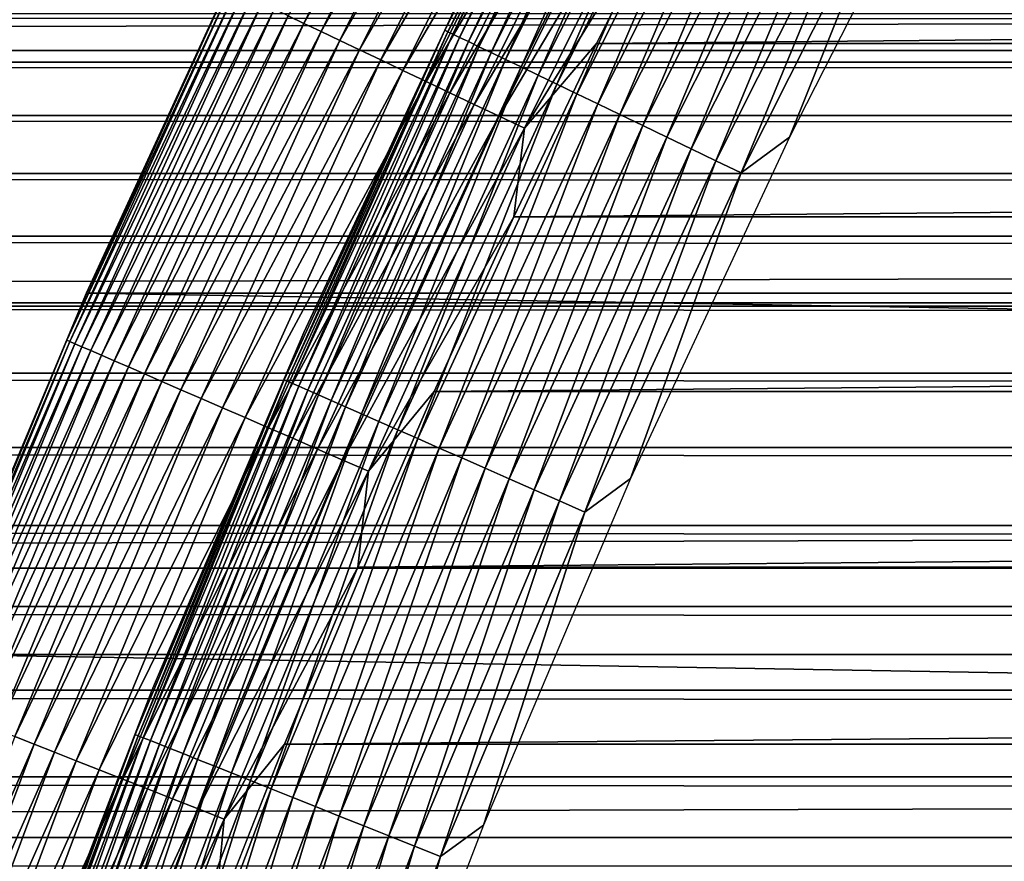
# Model space of a CAD drawing. Header units: millimetres. Extents: x -161 to 161, y -94 to 1149.
# Tile 154 of 256: x -104.25 to -101.5, y -46.36 to -44.01. Entities that reach past the tile are written whole.
import ezdxf

# ---------------------------------------------------------------- set-up
doc = ezdxf.new("R2010")
doc.units = ezdxf.units.MM
doc.header["$LTSCALE"] = 81.481481
for name, color, linetype in [('369', 7, 'CONTINUOUS'), ('371', 7, 'CONTINUOUS'), ('433', 7, 'CONTINUOUS'), ('434', 7, 'CONTINUOUS'), ('435', 7, 'CONTINUOUS'), ('437', 7, 'CONTINUOUS'), ('438', 7, 'CONTINUOUS')]:
    doc.layers.add(name, color=color, linetype=linetype)

msp = doc.modelspace()

# ---------------------------------------------------------------- linework, layer by layer
at = {"layer": '369', "color": 7, "linetype": 'CONTINUOUS', "true_color": 0xffe664}
for points in [[(129, -43.9891, -28.3606), (129, -44.1251, -28.6019), (-129, -43.9891, -28.3606), (129, -43.9891, -28.3606)], [(-129, -43.9891, -28.3606), (129, -44.1251, -28.6019), (-129, -44.1251, -28.6019), (-129, -43.9891, -28.3606)], [(129, -44.1251, -28.6019), (129, -44.2739, -28.8348), (-129, -44.1251, -28.6019), (129, -44.1251, -28.6019)], [(-129, -44.1251, -28.6019), (129, -44.2739, -28.8348), (-129, -44.2739, -28.8348), (-129, -44.1251, -28.6019)], [(129, -44.2739, -28.8348), (129, -44.4362, -29.0603), (-129, -44.2739, -28.8348), (129, -44.2739, -28.8348)], [(-129, -44.2739, -28.8348), (129, -44.4362, -29.0603), (-129, -44.4362, -29.0603), (-129, -44.2739, -28.8348)], [(129, -44.4362, -29.0603), (129, -44.6113, -29.2773), (-129, -44.4362, -29.0603), (129, -44.4362, -29.0603)], [(-129, -44.4362, -29.0603), (129, -44.6113, -29.2773), (-129, -44.6113, -29.2773), (-129, -44.4362, -29.0603)], [(129, -44.6113, -29.2773), (129, -44.7975, -29.484), (-129, -44.6113, -29.2773), (129, -44.6113, -29.2773)], [(-129, -44.6113, -29.2773), (129, -44.7975, -29.484), (-129, -44.7975, -29.484), (-129, -44.6113, -29.2773)], [(129, -44.7975, -29.484), (129, -44.9938, -29.679), (-129, -44.7975, -29.484), (129, -44.7975, -29.484)], [(-129, -44.7975, -29.484), (129, -44.9938, -29.679), (-129, -44.9938, -29.679), (-129, -44.7975, -29.484)], [(129, -44.9938, -29.679), (129, -45.2017, -29.8638), (-129, -44.9938, -29.679), (129, -44.9938, -29.679)], [(-129, -44.9938, -29.679), (129, -45.2017, -29.8638), (-129, -45.2017, -29.8638), (-129, -44.9938, -29.679)], [(129, -45.2017, -29.8638), (129, -45.4199, -30.0374), (-129, -45.2017, -29.8638), (129, -45.2017, -29.8638)], [(-129, -45.2017, -29.8638), (129, -45.4199, -30.0374), (-129, -45.4199, -30.0374), (-129, -45.2017, -29.8638)], [(129, -45.4199, -30.0374), (129, -45.6464, -30.1981), (-129, -45.4199, -30.0374), (129, -45.4199, -30.0374)], [(-129, -45.4199, -30.0374), (129, -45.6464, -30.1981), (-129, -45.6464, -30.1981), (-129, -45.4199, -30.0374)], [(129, -45.6464, -30.1981), (129, -45.88, -30.3452), (-129, -45.6464, -30.1981), (129, -45.6464, -30.1981)], [(-129, -45.6464, -30.1981), (129, -45.88, -30.3452), (-129, -45.88, -30.3452), (-129, -45.6464, -30.1981)], [(129, -45.88, -30.3452), (129, -46.1218, -30.4795), (-129, -45.88, -30.3452), (129, -45.88, -30.3452)], [(-129, -45.88, -30.3452), (129, -46.1218, -30.4795), (-129, -46.1218, -30.4795), (-129, -45.88, -30.3452)], [(129, -46.1218, -30.4795), (129, -46.3719, -30.6009), (-129, -46.1218, -30.4795), (129, -46.1218, -30.4795)], [(-129, -46.1218, -30.4795), (129, -46.3719, -30.6009), (-129, -46.3719, -30.6009), (-129, -46.1218, -30.4795)]]:
    msp.add_3dface(points, dxfattribs=at)
at = {"layer": '371', "color": 7, "linetype": 'CONTINUOUS', "true_color": 0xffe664}
for points in [[(-129, -43.3939, 18.1899), (-129, -44.0921, 18.7129), (129, -43.3939, 18.1899), (-129, -43.3939, 18.1899)], [(129, -43.3939, 18.1899), (-129, -44.0921, 18.7129), (129, -44.0921, 18.7129), (129, -43.3939, 18.1899)], [(-129, -44.0921, 18.7129), (-129, -44.8066, 19.207), (129, -44.0921, 18.7129), (-129, -44.0921, 18.7129)], [(129, -44.0921, 18.7129), (-129, -44.8066, 19.207), (129, -44.8066, 19.207), (129, -44.0921, 18.7129)], [(-129, -44.8066, 19.207), (-129, -45.539, 19.673), (129, -44.8066, 19.207), (-129, -44.8066, 19.207)], [(129, -44.8066, 19.207), (-129, -45.539, 19.673), (129, -45.539, 19.673), (129, -44.8066, 19.207)], [(-129, -45.539, 19.673), (-129, -46.2921, 20.1129), (129, -45.539, 19.673), (-129, -45.539, 19.673)], [(129, -45.539, 19.673), (-129, -46.2921, 20.1129), (129, -46.2921, 20.1129), (129, -45.539, 19.673)], [(-129, -46.2921, 20.1129), (-129, -47.0625, 20.5251), (129, -46.2921, 20.1129), (-129, -46.2921, 20.1129)], [(129, -46.2921, 20.1129), (-129, -47.0625, 20.5251), (129, -47.0625, 20.5251), (129, -46.2921, 20.1129)]]:
    msp.add_3dface(points, dxfattribs=at)
at = {"layer": '433', "linetype": 'CONTINUOUS'}
for points in [[(-102.399, -43.5914, -46.2096), (-102.6388, -44.0723, -46.2096), (-47.601, -43.5914, -46.2096), (-102.399, -43.5914, -46.2096)], [(-47.601, -43.5914, -46.2096), (-102.6388, -44.0723, -46.2096), (-47.3612, -44.0723, -46.2096), (-47.601, -43.5914, -46.2096)], [(-102.6388, -44.0723, -46.2096), (-102.87, -44.5569, -46.2096), (-47.3612, -44.0723, -46.2096), (-102.6388, -44.0723, -46.2096)], [(-47.3612, -44.0723, -46.2096), (-102.87, -44.5569, -46.2096), (-47.13, -44.557, -46.2096), (-47.3612, -44.0723, -46.2096)], [(-102.87, -44.5569, -46.2096), (-103.0924, -45.0448, -46.2096), (-47.13, -44.557, -46.2096), (-102.87, -44.5569, -46.2096)], [(-47.13, -44.557, -46.2096), (-103.0924, -45.0448, -46.2096), (-46.9076, -45.0448, -46.2096), (-47.13, -44.557, -46.2096)], [(-103.0924, -45.0448, -46.2096), (-103.3058, -45.5358, -46.2096), (-46.9076, -45.0448, -46.2096), (-103.0924, -45.0448, -46.2096)], [(-46.9076, -45.0448, -46.2096), (-103.3058, -45.5358, -46.2096), (-46.6942, -45.5358, -46.2096), (-46.9076, -45.0448, -46.2096)], [(-103.3058, -45.5358, -46.2096), (-103.5109, -46.0311, -46.2096), (-46.6942, -45.5358, -46.2096), (-103.3058, -45.5358, -46.2096)], [(-46.6942, -45.5358, -46.2096), (-103.5109, -46.0311, -46.2096), (-46.4891, -46.0311, -46.2096), (-46.6942, -45.5358, -46.2096)], [(-103.5109, -46.0311, -46.2096), (-103.7076, -46.5307, -46.2096), (-46.4891, -46.0311, -46.2096), (-103.5109, -46.0311, -46.2096)], [(-46.4891, -46.0311, -46.2096), (-103.7076, -46.5307, -46.2096), (-46.2924, -46.5307, -46.2096), (-46.4891, -46.0311, -46.2096)]]:
    msp.add_3dface(points, dxfattribs=at)
at = {"layer": '434', "linetype": 'CONTINUOUS'}
for points in [[(-103.6056, -43.7741, -66.2096), (-45.9356, -44.7702, -66.2096), (-104.0644, -44.7702, -66.2096), (-103.6056, -43.7741, -66.2096)], [(-46.3944, -43.7741, -66.2096), (-45.9356, -44.7702, -66.2096), (-103.6056, -43.7741, -66.2096), (-46.3944, -43.7741, -66.2096)], [(-104.0644, -44.7702, -66.2096), (-45.5122, -45.7802, -66.2096), (-104.4878, -45.7802, -66.2096), (-104.0644, -44.7702, -66.2096)], [(-45.9356, -44.7702, -66.2096), (-45.5122, -45.7802, -66.2096), (-104.0644, -44.7702, -66.2096), (-45.9356, -44.7702, -66.2096)], [(-104.4878, -45.7802, -66.2096), (-45.1234, -46.8054, -66.2096), (-104.8766, -46.8054, -66.2096), (-104.4878, -45.7802, -66.2096)], [(-45.5122, -45.7802, -66.2096), (-45.1234, -46.8054, -66.2096), (-104.4878, -45.7802, -66.2096), (-45.5122, -45.7802, -66.2096)]]:
    msp.add_3dface(points, dxfattribs=at)
at = {"layer": '435', "linetype": 'CONTINUOUS'}
for points in [[(-103.6056, -43.7741, -66.2096), (-104.0644, -44.7702, -66.2096), (-103.6058, -43.7742, -47.2096), (-103.6056, -43.7741, -66.2096)], [(-103.6058, -43.7742, -47.2096), (-104.0644, -44.7702, -66.2096), (-104.0642, -44.7698, -47.2096), (-103.6058, -43.7742, -47.2096)], [(-104.0642, -44.7698, -47.2096), (-104.4878, -45.7802, -66.2096), (-104.488, -45.7806, -47.2096), (-104.0642, -44.7698, -47.2096)], [(-104.0644, -44.7702, -66.2096), (-104.4878, -45.7802, -66.2096), (-104.0642, -44.7698, -47.2096), (-104.0644, -44.7702, -66.2096)]]:
    msp.add_3dface(points, dxfattribs=at)
at = {"layer": '437', "linetype": 'CONTINUOUS'}
for points in [[(-103.4567, -44.0166, -46.5607), (-102.9781, -43.0529, -46.5607), (-103.5006, -43.9957, -46.6225), (-103.4567, -44.0166, -46.5607)], [(-103.4567, -44.0166, -46.5607), (-102.9307, -43.0775, -46.5029), (-102.9781, -43.0529, -46.5607), (-103.4567, -44.0166, -46.5607)], [(-103.4086, -44.0395, -46.5029), (-102.9307, -43.0775, -46.5029), (-103.4567, -44.0166, -46.5607), (-103.4086, -44.0395, -46.5029)], [(-103.4086, -44.0395, -46.5029), (-102.8795, -43.104, -46.4496), (-102.9307, -43.0775, -46.5029), (-103.4086, -44.0395, -46.5029)], [(-103.3565, -44.0643, -46.4496), (-102.8795, -43.104, -46.4496), (-103.4086, -44.0395, -46.5029), (-103.3565, -44.0643, -46.4496)], [(-103.3565, -44.0643, -46.4496), (-102.8248, -43.1324, -46.4009), (-102.8795, -43.104, -46.4496), (-103.3565, -44.0643, -46.4496)], [(-103.3008, -44.0907, -46.4009), (-102.8248, -43.1324, -46.4009), (-103.3565, -44.0643, -46.4496), (-103.3008, -44.0907, -46.4009)], [(-103.3008, -44.0907, -46.4009), (-102.7667, -43.1624, -46.3572), (-102.8248, -43.1324, -46.4009), (-103.3008, -44.0907, -46.4009)], [(-103.2418, -44.1188, -46.3572), (-102.7667, -43.1624, -46.3572), (-103.3008, -44.0907, -46.4009), (-103.2418, -44.1188, -46.3572)], [(-103.2418, -44.1188, -46.3572), (-102.7059, -43.194, -46.3187), (-102.7667, -43.1624, -46.3572), (-103.2418, -44.1188, -46.3572)], [(-103.1799, -44.1483, -46.3187), (-102.7059, -43.194, -46.3187), (-103.2418, -44.1188, -46.3572), (-103.1799, -44.1483, -46.3187)], [(-103.1799, -44.1483, -46.3187), (-102.6425, -43.2268, -46.2858), (-102.7059, -43.194, -46.3187), (-103.1799, -44.1483, -46.3187)], [(-103.1154, -44.1789, -46.2858), (-102.6425, -43.2268, -46.2858), (-103.1799, -44.1483, -46.3187), (-103.1154, -44.1789, -46.2858)], [(-103.1154, -44.1789, -46.2858), (-102.577, -43.2607, -46.2586), (-102.6425, -43.2268, -46.2858), (-103.1154, -44.1789, -46.2858)], [(-103.0488, -44.2106, -46.2586), (-102.577, -43.2607, -46.2586), (-103.1154, -44.1789, -46.2858), (-103.0488, -44.2106, -46.2586)], [(-103.0488, -44.2106, -46.2586), (-102.5099, -43.2955, -46.2372), (-102.577, -43.2607, -46.2586), (-103.0488, -44.2106, -46.2586)], [(-102.9805, -44.2431, -46.2372), (-102.5099, -43.2955, -46.2372), (-103.0488, -44.2106, -46.2586), (-102.9805, -44.2431, -46.2372)], [(-102.9805, -44.2431, -46.2372), (-102.4414, -43.331, -46.2219), (-102.5099, -43.2955, -46.2372), (-102.9805, -44.2431, -46.2372)], [(-102.9109, -44.2762, -46.2219), (-102.4414, -43.331, -46.2219), (-102.9805, -44.2431, -46.2372), (-102.9109, -44.2762, -46.2219)], [(-102.9109, -44.2762, -46.2219), (-102.3721, -43.3669, -46.2126), (-102.4414, -43.331, -46.2219), (-102.9109, -44.2762, -46.2219)], [(-102.8404, -44.3097, -46.2126), (-102.3721, -43.3669, -46.2126), (-102.9109, -44.2762, -46.2219), (-102.8404, -44.3097, -46.2126)], [(-102.8404, -44.3097, -46.2126), (-102.399, -43.5914, -46.2096), (-102.3721, -43.3669, -46.2126), (-102.8404, -44.3097, -46.2126)], [(-102.6388, -44.0723, -46.2096), (-102.399, -43.5914, -46.2096), (-102.8404, -44.3097, -46.2126), (-102.6388, -44.0723, -46.2096)], [(-103.6058, -43.7742, -47.2096), (-104.0642, -44.7698, -47.2096), (-103.6699, -43.9152, -47.1325), (-103.6058, -43.7742, -47.2096)], [(-104.0642, -44.7698, -47.2096), (-104.1187, -44.9019, -47.1325), (-103.6699, -43.9152, -47.1325), (-104.0642, -44.7698, -47.2096)], [(-104.1187, -44.9019, -47.1325), (-103.6617, -43.9191, -47.0544), (-103.6699, -43.9152, -47.1325), (-104.1187, -44.9019, -47.1325)], [(-104.1104, -44.9056, -47.0544), (-103.6617, -43.9191, -47.0544), (-104.1187, -44.9019, -47.1325), (-104.1104, -44.9056, -47.0544)], [(-104.1104, -44.9056, -47.0544), (-103.6479, -43.9256, -46.9773), (-103.6617, -43.9191, -47.0544), (-104.1104, -44.9056, -47.0544)], [(-104.0964, -44.9117, -46.9773), (-103.6479, -43.9256, -46.9773), (-104.1104, -44.9056, -47.0544), (-104.0964, -44.9117, -46.9773)], [(-104.0964, -44.9117, -46.9773), (-103.6288, -43.9348, -46.9017), (-103.6479, -43.9256, -46.9773), (-104.0964, -44.9117, -46.9773)], [(-104.0769, -44.9201, -46.9017), (-103.6288, -43.9348, -46.9017), (-104.0964, -44.9117, -46.9773), (-104.0769, -44.9201, -46.9017)], [(-104.0769, -44.9201, -46.9017), (-103.6043, -43.9464, -46.8279), (-103.6288, -43.9348, -46.9017), (-104.0769, -44.9201, -46.9017)], [(-104.052, -44.9309, -46.8279), (-103.6043, -43.9464, -46.8279), (-104.0769, -44.9201, -46.9017), (-104.052, -44.9309, -46.8279)], [(-104.052, -44.9309, -46.8279), (-103.5746, -43.9605, -46.7565), (-103.6043, -43.9464, -46.8279), (-104.052, -44.9309, -46.8279)], [(-104.0219, -44.944, -46.7565), (-103.5746, -43.9605, -46.7565), (-104.052, -44.9309, -46.8279), (-104.0219, -44.944, -46.7565)], [(-104.0219, -44.944, -46.7565), (-103.54, -43.977, -46.6879), (-103.5746, -43.9605, -46.7565), (-104.0219, -44.944, -46.7565)], [(-103.9868, -44.9593, -46.6879), (-103.54, -43.977, -46.6879), (-104.0219, -44.944, -46.7565), (-103.9868, -44.9593, -46.6879)], [(-103.9868, -44.9593, -46.6879), (-103.5006, -43.9957, -46.6225), (-103.54, -43.977, -46.6879), (-103.9868, -44.9593, -46.6879)], [(-103.9468, -44.9767, -46.6225), (-103.5006, -43.9957, -46.6225), (-103.9868, -44.9593, -46.6879), (-103.9468, -44.9767, -46.6225)], [(-103.9468, -44.9767, -46.6225), (-103.4567, -44.0166, -46.5607), (-103.5006, -43.9957, -46.6225), (-103.9468, -44.9767, -46.6225)], [(-103.9022, -44.996, -46.5607), (-103.4567, -44.0166, -46.5607), (-103.9468, -44.9767, -46.6225), (-103.9022, -44.996, -46.5607)], [(-103.9022, -44.996, -46.5607), (-103.4086, -44.0395, -46.5029), (-103.4567, -44.0166, -46.5607), (-103.9022, -44.996, -46.5607)], [(-103.8533, -45.0173, -46.5029), (-103.4086, -44.0395, -46.5029), (-103.9022, -44.996, -46.5607), (-103.8533, -45.0173, -46.5029)], [(-103.8533, -45.0173, -46.5029), (-103.3565, -44.0643, -46.4496), (-103.4086, -44.0395, -46.5029), (-103.8533, -45.0173, -46.5029)], [(-103.8004, -45.0402, -46.4496), (-103.3565, -44.0643, -46.4496), (-103.8533, -45.0173, -46.5029), (-103.8004, -45.0402, -46.4496)], [(-103.8004, -45.0402, -46.4496), (-103.3008, -44.0907, -46.4009), (-103.3565, -44.0643, -46.4496), (-103.8004, -45.0402, -46.4496)], [(-102.87, -44.5569, -46.2096), (-102.6388, -44.0723, -46.2096), (-102.8404, -44.3097, -46.2126), (-102.87, -44.5569, -46.2096)], [(-103.7438, -45.0648, -46.4009), (-103.3008, -44.0907, -46.4009), (-103.8004, -45.0402, -46.4496), (-103.7438, -45.0648, -46.4009)], [(-103.7438, -45.0648, -46.4009), (-103.2418, -44.1188, -46.3572), (-103.3008, -44.0907, -46.4009), (-103.7438, -45.0648, -46.4009)], [(-103.6839, -45.0908, -46.3572), (-103.2418, -44.1188, -46.3572), (-103.7438, -45.0648, -46.4009), (-103.6839, -45.0908, -46.3572)], [(-103.6839, -45.0908, -46.3572), (-103.1799, -44.1483, -46.3187), (-103.2418, -44.1188, -46.3572), (-103.6839, -45.0908, -46.3572)], [(-103.621, -45.1182, -46.3187), (-103.1799, -44.1483, -46.3187), (-103.6839, -45.0908, -46.3572), (-103.621, -45.1182, -46.3187)], [(-103.621, -45.1182, -46.3187), (-103.1154, -44.1789, -46.2858), (-103.1799, -44.1483, -46.3187), (-103.621, -45.1182, -46.3187)], [(-103.5555, -45.1466, -46.2858), (-103.1154, -44.1789, -46.2858), (-103.621, -45.1182, -46.3187), (-103.5555, -45.1466, -46.2858)], [(-103.5555, -45.1466, -46.2858), (-103.0488, -44.2106, -46.2586), (-103.1154, -44.1789, -46.2858), (-103.5555, -45.1466, -46.2858)], [(-103.4879, -45.176, -46.2586), (-103.0488, -44.2106, -46.2586), (-103.5555, -45.1466, -46.2858), (-103.4879, -45.176, -46.2586)], [(-103.4879, -45.176, -46.2586), (-102.9805, -44.2431, -46.2372), (-103.0488, -44.2106, -46.2586), (-103.4879, -45.176, -46.2586)], [(-103.4185, -45.2061, -46.2372), (-102.9805, -44.2431, -46.2372), (-103.4879, -45.176, -46.2586), (-103.4185, -45.2061, -46.2372)], [(-103.4185, -45.2061, -46.2372), (-102.9109, -44.2762, -46.2219), (-102.9805, -44.2431, -46.2372), (-103.4185, -45.2061, -46.2372)], [(-103.3478, -45.2368, -46.2219), (-102.9109, -44.2762, -46.2219), (-103.4185, -45.2061, -46.2372), (-103.3478, -45.2368, -46.2219)], [(-103.3478, -45.2368, -46.2219), (-102.8404, -44.3097, -46.2126), (-102.9109, -44.2762, -46.2219), (-103.3478, -45.2368, -46.2219)], [(-103.2762, -45.2679, -46.2126), (-102.8404, -44.3097, -46.2126), (-103.3478, -45.2368, -46.2219), (-103.2762, -45.2679, -46.2126)], [(-103.2762, -45.2679, -46.2126), (-102.87, -44.5569, -46.2096), (-102.8404, -44.3097, -46.2126), (-103.2762, -45.2679, -46.2126)], [(-103.0924, -45.0448, -46.2096), (-102.87, -44.5569, -46.2096), (-103.2762, -45.2679, -46.2126), (-103.0924, -45.0448, -46.2096)], [(-104.0642, -44.7698, -47.2096), (-104.488, -45.7806, -47.2096), (-104.1187, -44.9019, -47.1325), (-104.0642, -44.7698, -47.2096)], [(-104.488, -45.7806, -47.2096), (-104.5336, -45.9035, -47.1325), (-104.1187, -44.9019, -47.1325), (-104.488, -45.7806, -47.2096)], [(-104.5336, -45.9035, -47.1325), (-104.1104, -44.9056, -47.0544), (-104.1187, -44.9019, -47.1325), (-104.5336, -45.9035, -47.1325)], [(-104.5251, -45.9068, -47.0544), (-104.1104, -44.9056, -47.0544), (-104.5336, -45.9035, -47.1325), (-104.5251, -45.9068, -47.0544)], [(-104.5251, -45.9068, -47.0544), (-104.0964, -44.9117, -46.9773), (-104.1104, -44.9056, -47.0544), (-104.5251, -45.9068, -47.0544)], [(-104.5109, -45.9124, -46.9773), (-104.0964, -44.9117, -46.9773), (-104.5251, -45.9068, -47.0544), (-104.5109, -45.9124, -46.9773)], [(-104.5109, -45.9124, -46.9773), (-104.0769, -44.9201, -46.9017), (-104.0964, -44.9117, -46.9773), (-104.5109, -45.9124, -46.9773)], [(-104.4911, -45.9202, -46.9017), (-104.0769, -44.9201, -46.9017), (-104.5109, -45.9124, -46.9773), (-104.4911, -45.9202, -46.9017)], [(-104.4911, -45.9202, -46.9017), (-104.052, -44.9309, -46.8279), (-104.0769, -44.9201, -46.9017), (-104.4911, -45.9202, -46.9017)], [(-104.4659, -45.9301, -46.8279), (-104.052, -44.9309, -46.8279), (-104.4911, -45.9202, -46.9017), (-104.4659, -45.9301, -46.8279)], [(-104.4659, -45.9301, -46.8279), (-104.0219, -44.944, -46.7565), (-104.052, -44.9309, -46.8279), (-104.4659, -45.9301, -46.8279)], [(-104.4354, -45.9422, -46.7565), (-104.0219, -44.944, -46.7565), (-104.4659, -45.9301, -46.8279), (-104.4354, -45.9422, -46.7565)], [(-104.4354, -45.9422, -46.7565), (-103.9868, -44.9593, -46.6879), (-104.0219, -44.944, -46.7565), (-104.4354, -45.9422, -46.7565)], [(-104.3997, -45.9563, -46.6879), (-103.9868, -44.9593, -46.6879), (-104.4354, -45.9422, -46.7565), (-104.3997, -45.9563, -46.6879)], [(-104.3997, -45.9563, -46.6879), (-103.9468, -44.9767, -46.6225), (-103.9868, -44.9593, -46.6879), (-104.3997, -45.9563, -46.6879)], [(-104.3591, -45.9723, -46.6225), (-103.9468, -44.9767, -46.6225), (-104.3997, -45.9563, -46.6879), (-104.3591, -45.9723, -46.6225)], [(-104.3591, -45.9723, -46.6225), (-103.9022, -44.996, -46.5607), (-103.9468, -44.9767, -46.6225), (-104.3591, -45.9723, -46.6225)], [(-104.3139, -45.9901, -46.5607), (-103.9022, -44.996, -46.5607), (-104.3591, -45.9723, -46.6225), (-104.3139, -45.9901, -46.5607)], [(-104.3139, -45.9901, -46.5607), (-103.8533, -45.0173, -46.5029), (-103.9022, -44.996, -46.5607), (-104.3139, -45.9901, -46.5607)], [(-104.2643, -46.0096, -46.5029), (-103.8533, -45.0173, -46.5029), (-104.3139, -45.9901, -46.5607), (-104.2643, -46.0096, -46.5029)], [(-104.2643, -46.0096, -46.5029), (-103.8004, -45.0402, -46.4496), (-103.8533, -45.0173, -46.5029), (-104.2643, -46.0096, -46.5029)], [(-104.2107, -46.0308, -46.4496), (-103.8004, -45.0402, -46.4496), (-104.2643, -46.0096, -46.5029), (-104.2107, -46.0308, -46.4496)], [(-104.2107, -46.0308, -46.4496), (-103.7438, -45.0648, -46.4009), (-103.8004, -45.0402, -46.4496), (-104.2107, -46.0308, -46.4496)], [(-104.1533, -46.0534, -46.4009), (-103.7438, -45.0648, -46.4009), (-104.2107, -46.0308, -46.4496), (-104.1533, -46.0534, -46.4009)], [(-104.1533, -46.0534, -46.4009), (-103.6839, -45.0908, -46.3572), (-103.7438, -45.0648, -46.4009), (-104.1533, -46.0534, -46.4009)], [(-103.3058, -45.5358, -46.2096), (-103.0924, -45.0448, -46.2096), (-103.2762, -45.2679, -46.2126), (-103.3058, -45.5358, -46.2096)], [(-104.0925, -46.0774, -46.3572), (-103.6839, -45.0908, -46.3572), (-104.1533, -46.0534, -46.4009), (-104.0925, -46.0774, -46.3572)], [(-104.0925, -46.0774, -46.3572), (-103.621, -45.1182, -46.3187), (-103.6839, -45.0908, -46.3572), (-104.0925, -46.0774, -46.3572)], [(-104.0287, -46.1026, -46.3187), (-103.621, -45.1182, -46.3187), (-104.0925, -46.0774, -46.3572), (-104.0287, -46.1026, -46.3187)], [(-104.0287, -46.1026, -46.3187), (-103.5555, -45.1466, -46.2858), (-103.621, -45.1182, -46.3187), (-104.0287, -46.1026, -46.3187)], [(-103.9623, -46.1287, -46.2858), (-103.5555, -45.1466, -46.2858), (-104.0287, -46.1026, -46.3187), (-103.9623, -46.1287, -46.2858)], [(-103.9623, -46.1287, -46.2858), (-103.4879, -45.176, -46.2586), (-103.5555, -45.1466, -46.2858), (-103.9623, -46.1287, -46.2858)], [(-103.8937, -46.1558, -46.2586), (-103.4879, -45.176, -46.2586), (-103.9623, -46.1287, -46.2858), (-103.8937, -46.1558, -46.2586)], [(-103.8937, -46.1558, -46.2586), (-103.4185, -45.2061, -46.2372), (-103.4879, -45.176, -46.2586), (-103.8937, -46.1558, -46.2586)], [(-103.8234, -46.1835, -46.2372), (-103.4185, -45.2061, -46.2372), (-103.8937, -46.1558, -46.2586), (-103.8234, -46.1835, -46.2372)], [(-103.8234, -46.1835, -46.2372), (-103.3478, -45.2368, -46.2219), (-103.4185, -45.2061, -46.2372), (-103.8234, -46.1835, -46.2372)], [(-103.7517, -46.2118, -46.2219), (-103.3478, -45.2368, -46.2219), (-103.8234, -46.1835, -46.2372), (-103.7517, -46.2118, -46.2219)], [(-103.7517, -46.2118, -46.2219), (-103.2762, -45.2679, -46.2126), (-103.3478, -45.2368, -46.2219), (-103.7517, -46.2118, -46.2219)], [(-103.6791, -46.2404, -46.2126), (-103.2762, -45.2679, -46.2126), (-103.7517, -46.2118, -46.2219), (-103.6791, -46.2404, -46.2126)], [(-103.6791, -46.2404, -46.2126), (-103.3058, -45.5358, -46.2096), (-103.2762, -45.2679, -46.2126), (-103.6791, -46.2404, -46.2126)], [(-103.5109, -46.0311, -46.2096), (-103.3058, -45.5358, -46.2096), (-103.6791, -46.2404, -46.2126), (-103.5109, -46.0311, -46.2096)], [(-104.6413, -47.0155, -46.5029), (-104.2107, -46.0308, -46.4496), (-104.2643, -46.0096, -46.5029), (-104.6413, -47.0155, -46.5029)], [(-104.5869, -47.0348, -46.4496), (-104.2107, -46.0308, -46.4496), (-104.6413, -47.0155, -46.5029), (-104.5869, -47.0348, -46.4496)], [(-104.5869, -47.0348, -46.4496), (-104.1533, -46.0534, -46.4009), (-104.2107, -46.0308, -46.4496), (-104.5869, -47.0348, -46.4496)], [(-104.5288, -47.0555, -46.4009), (-104.1533, -46.0534, -46.4009), (-104.5869, -47.0348, -46.4496), (-104.5288, -47.0555, -46.4009)], [(-104.5288, -47.0555, -46.4009), (-104.0925, -46.0774, -46.3572), (-104.1533, -46.0534, -46.4009), (-104.5288, -47.0555, -46.4009)], [(-103.7076, -46.5307, -46.2096), (-103.5109, -46.0311, -46.2096), (-103.6791, -46.2404, -46.2126), (-103.7076, -46.5307, -46.2096)], [(-104.4672, -47.0773, -46.3572), (-104.0925, -46.0774, -46.3572), (-104.5288, -47.0555, -46.4009), (-104.4672, -47.0773, -46.3572)], [(-104.4672, -47.0773, -46.3572), (-104.0287, -46.1026, -46.3187), (-104.0925, -46.0774, -46.3572), (-104.4672, -47.0773, -46.3572)], [(-104.4026, -47.1003, -46.3187), (-104.0287, -46.1026, -46.3187), (-104.4672, -47.0773, -46.3572), (-104.4026, -47.1003, -46.3187)], [(-104.4026, -47.1003, -46.3187), (-103.9623, -46.1287, -46.2858), (-104.0287, -46.1026, -46.3187), (-104.4026, -47.1003, -46.3187)], [(-104.3354, -47.1242, -46.2858), (-103.9623, -46.1287, -46.2858), (-104.4026, -47.1003, -46.3187), (-104.3354, -47.1242, -46.2858)], [(-104.3354, -47.1242, -46.2858), (-103.8937, -46.1558, -46.2586), (-103.9623, -46.1287, -46.2858), (-104.3354, -47.1242, -46.2858)], [(-104.2659, -47.1489, -46.2586), (-103.8937, -46.1558, -46.2586), (-104.3354, -47.1242, -46.2858), (-104.2659, -47.1489, -46.2586)], [(-104.2659, -47.1489, -46.2586), (-103.8234, -46.1835, -46.2372), (-103.8937, -46.1558, -46.2586), (-104.2659, -47.1489, -46.2586)], [(-104.1946, -47.1742, -46.2372), (-103.8234, -46.1835, -46.2372), (-104.2659, -47.1489, -46.2586), (-104.1946, -47.1742, -46.2372)], [(-104.1946, -47.1742, -46.2372), (-103.7517, -46.2118, -46.2219), (-103.8234, -46.1835, -46.2372), (-104.1946, -47.1742, -46.2372)], [(-104.122, -47.2, -46.2219), (-103.7517, -46.2118, -46.2219), (-104.1946, -47.1742, -46.2372), (-104.122, -47.2, -46.2219)], [(-104.122, -47.2, -46.2219), (-103.6791, -46.2404, -46.2126), (-103.7517, -46.2118, -46.2219), (-104.122, -47.2, -46.2219)], [(-104.0485, -47.2262, -46.2126), (-103.6791, -46.2404, -46.2126), (-104.122, -47.2, -46.2219), (-104.0485, -47.2262, -46.2126)], [(-104.0485, -47.2262, -46.2126), (-103.7076, -46.5307, -46.2096), (-103.6791, -46.2404, -46.2126), (-104.0485, -47.2262, -46.2126)]]:
    msp.add_3dface(points, dxfattribs=at)
at = {"layer": '438', "color": 7, "linetype": 'CONTINUOUS', "true_color": 0xaaaaaa}
for points in [[(-102.5793, -43.0753, -47.7325), (-103.0625, -44.0358, -47.7325), (-102.9974, -43.8947, -47.8096), (-102.5793, -43.0753, -47.7325)], [(-103.0625, -44.0358, -47.7325), (-102.5793, -43.0753, -47.7325), (-103.0543, -44.0398, -47.6544), (-103.0625, -44.0358, -47.7325)], [(-103.0543, -44.0398, -47.6544), (-102.5793, -43.0753, -47.7325), (-102.5712, -43.0795, -47.6544), (-103.0543, -44.0398, -47.6544)], [(-103.0543, -44.0398, -47.6544), (-102.5712, -43.0795, -47.6544), (-103.0406, -44.0464, -47.5773), (-103.0543, -44.0398, -47.6544)], [(-103.0406, -44.0464, -47.5773), (-102.5712, -43.0795, -47.6544), (-102.5577, -43.0866, -47.5773), (-103.0406, -44.0464, -47.5773)], [(-103.0406, -44.0464, -47.5773), (-102.5577, -43.0866, -47.5773), (-103.0214, -44.0556, -47.5017), (-103.0406, -44.0464, -47.5773)], [(-103.0214, -44.0556, -47.5017), (-102.5577, -43.0866, -47.5773), (-102.5389, -43.0964, -47.5017), (-103.0214, -44.0556, -47.5017)], [(-103.0214, -44.0556, -47.5017), (-102.5389, -43.0964, -47.5017), (-102.997, -44.0674, -47.4279), (-103.0214, -44.0556, -47.5017)], [(-102.997, -44.0674, -47.4279), (-102.5389, -43.0964, -47.5017), (-102.5149, -43.1091, -47.4279), (-102.997, -44.0674, -47.4279)], [(-102.997, -44.0674, -47.4279), (-102.5149, -43.1091, -47.4279), (-102.9674, -44.0816, -47.3565), (-102.997, -44.0674, -47.4279)], [(-102.9674, -44.0816, -47.3565), (-102.5149, -43.1091, -47.4279), (-102.4859, -43.1243, -47.3565), (-102.9674, -44.0816, -47.3565)], [(-102.9674, -44.0816, -47.3565), (-102.4859, -43.1243, -47.3565), (-102.9329, -44.0982, -47.2879), (-102.9674, -44.0816, -47.3565)], [(-102.9329, -44.0982, -47.2879), (-102.4859, -43.1243, -47.3565), (-102.4519, -43.1421, -47.2879), (-102.9329, -44.0982, -47.2879)], [(-102.9329, -44.0982, -47.2879), (-102.4519, -43.1421, -47.2879), (-102.8936, -44.1172, -47.2225), (-102.9329, -44.0982, -47.2879)], [(-102.8936, -44.1172, -47.2225), (-102.4519, -43.1421, -47.2879), (-102.4133, -43.1624, -47.2225), (-102.8936, -44.1172, -47.2225)], [(-102.8936, -44.1172, -47.2225), (-102.4133, -43.1624, -47.2225), (-102.8498, -44.1383, -47.1607), (-102.8936, -44.1172, -47.2225)], [(-102.8498, -44.1383, -47.1607), (-102.4133, -43.1624, -47.2225), (-102.3703, -43.185, -47.1607), (-102.8498, -44.1383, -47.1607)], [(-102.8498, -44.1383, -47.1607), (-102.3703, -43.185, -47.1607), (-102.8017, -44.1614, -47.1029), (-102.8498, -44.1383, -47.1607)], [(-102.8017, -44.1614, -47.1029), (-102.3703, -43.185, -47.1607), (-102.3231, -43.2098, -47.1029), (-102.8017, -44.1614, -47.1029)], [(-102.8017, -44.1614, -47.1029), (-102.3231, -43.2098, -47.1029), (-102.7498, -44.1864, -47.0496), (-102.8017, -44.1614, -47.1029)], [(-102.7498, -44.1864, -47.0496), (-102.3231, -43.2098, -47.1029), (-102.272, -43.2366, -47.0496), (-102.7498, -44.1864, -47.0496)], [(-102.7498, -44.1864, -47.0496), (-102.272, -43.2366, -47.0496), (-102.6942, -44.2132, -47.0009), (-102.7498, -44.1864, -47.0496)], [(-102.6942, -44.2132, -47.0009), (-102.272, -43.2366, -47.0496), (-102.2174, -43.2652, -47.0009), (-102.6942, -44.2132, -47.0009)], [(-102.6942, -44.2132, -47.0009), (-102.2174, -43.2652, -47.0009), (-102.6353, -44.2415, -46.9572), (-102.6942, -44.2132, -47.0009)], [(-102.6353, -44.2415, -46.9572), (-102.2174, -43.2652, -47.0009), (-102.1595, -43.2956, -46.9572), (-102.6353, -44.2415, -46.9572)], [(-102.6353, -44.2415, -46.9572), (-102.1595, -43.2956, -46.9572), (-102.5736, -44.2713, -46.9187), (-102.6353, -44.2415, -46.9572)], [(-102.5736, -44.2713, -46.9187), (-102.1595, -43.2956, -46.9572), (-102.0988, -43.3275, -46.9187), (-102.5736, -44.2713, -46.9187)], [(-102.5736, -44.2713, -46.9187), (-102.0988, -43.3275, -46.9187), (-102.5093, -44.3022, -46.8858), (-102.5736, -44.2713, -46.9187)], [(-102.5093, -44.3022, -46.8858), (-102.0988, -43.3275, -46.9187), (-102.0356, -43.3606, -46.8858), (-102.5093, -44.3022, -46.8858)], [(-102.5093, -44.3022, -46.8858), (-102.0356, -43.3606, -46.8858), (-102.4428, -44.3342, -46.8586), (-102.5093, -44.3022, -46.8858)], [(-102.4428, -44.3342, -46.8586), (-102.0356, -43.3606, -46.8858), (-101.9703, -43.3949, -46.8586), (-102.4428, -44.3342, -46.8586)], [(-102.4428, -44.3342, -46.8586), (-101.9703, -43.3949, -46.8586), (-102.3747, -44.3671, -46.8372), (-102.4428, -44.3342, -46.8586)], [(-102.3747, -44.3671, -46.8372), (-101.9703, -43.3949, -46.8586), (-101.9033, -43.43, -46.8372), (-102.3747, -44.3671, -46.8372)], [(-102.0993, -44.3344, -46.8096), (-101.766, -43.5021, -46.8126), (-101.6215, -43.3967, -46.8096), (-102.0993, -44.3344, -46.8096)], [(-102.3747, -44.3671, -46.8372), (-101.9033, -43.43, -46.8372), (-102.3052, -44.4005, -46.8219), (-102.3747, -44.3671, -46.8372)], [(-102.3052, -44.4005, -46.8219), (-101.9033, -43.43, -46.8372), (-101.8351, -43.4659, -46.8219), (-102.3052, -44.4005, -46.8219)], [(-102.3052, -44.4005, -46.8219), (-101.8351, -43.4659, -46.8219), (-102.2349, -44.4344, -46.8126), (-102.3052, -44.4005, -46.8219)], [(-102.2349, -44.4344, -46.8126), (-101.8351, -43.4659, -46.8219), (-101.766, -43.5021, -46.8126), (-102.2349, -44.4344, -46.8126)], [(-102.2349, -44.4344, -46.8126), (-101.766, -43.5021, -46.8126), (-102.0993, -44.3344, -46.8096), (-102.2349, -44.4344, -46.8126)], [(-102.9974, -43.8947, -47.8096), (-103.0625, -44.0358, -47.7325), (-103.4569, -44.8802, -47.8096), (-102.9974, -43.8947, -47.8096)], [(-103.0625, -44.0358, -47.7325), (-103.5122, -45.0125, -47.7325), (-103.4569, -44.8802, -47.8096), (-103.0625, -44.0358, -47.7325)], [(-103.5122, -45.0125, -47.7325), (-103.0625, -44.0358, -47.7325), (-103.5039, -45.0161, -47.6544), (-103.5122, -45.0125, -47.7325)], [(-103.5039, -45.0161, -47.6544), (-103.0625, -44.0358, -47.7325), (-103.0543, -44.0398, -47.6544), (-103.5039, -45.0161, -47.6544)], [(-103.5039, -45.0161, -47.6544), (-103.0543, -44.0398, -47.6544), (-103.4899, -45.0223, -47.5773), (-103.5039, -45.0161, -47.6544)], [(-103.4899, -45.0223, -47.5773), (-103.0543, -44.0398, -47.6544), (-103.0406, -44.0464, -47.5773), (-103.4899, -45.0223, -47.5773)], [(-103.4899, -45.0223, -47.5773), (-103.0406, -44.0464, -47.5773), (-103.4705, -45.0308, -47.5017), (-103.4899, -45.0223, -47.5773)], [(-103.4705, -45.0308, -47.5017), (-103.0406, -44.0464, -47.5773), (-103.0214, -44.0556, -47.5017), (-103.4705, -45.0308, -47.5017)], [(-103.4705, -45.0308, -47.5017), (-103.0214, -44.0556, -47.5017), (-103.4457, -45.0417, -47.4279), (-103.4705, -45.0308, -47.5017)], [(-103.4457, -45.0417, -47.4279), (-103.0214, -44.0556, -47.5017), (-102.997, -44.0674, -47.4279), (-103.4457, -45.0417, -47.4279)], [(-103.4457, -45.0417, -47.4279), (-102.997, -44.0674, -47.4279), (-103.4156, -45.055, -47.3565), (-103.4457, -45.0417, -47.4279)], [(-103.4156, -45.055, -47.3565), (-102.997, -44.0674, -47.4279), (-102.9674, -44.0816, -47.3565), (-103.4156, -45.055, -47.3565)], [(-103.4156, -45.055, -47.3565), (-102.9674, -44.0816, -47.3565), (-103.3805, -45.0704, -47.2879), (-103.4156, -45.055, -47.3565)], [(-103.3805, -45.0704, -47.2879), (-102.9674, -44.0816, -47.3565), (-102.9329, -44.0982, -47.2879), (-103.3805, -45.0704, -47.2879)], [(-103.3805, -45.0704, -47.2879), (-102.9329, -44.0982, -47.2879), (-103.3406, -45.0879, -47.2225), (-103.3805, -45.0704, -47.2879)], [(-103.3406, -45.0879, -47.2225), (-102.9329, -44.0982, -47.2879), (-102.8936, -44.1172, -47.2225), (-103.3406, -45.0879, -47.2225)], [(-103.3406, -45.0879, -47.2225), (-102.8936, -44.1172, -47.2225), (-103.2961, -45.1075, -47.1607), (-103.3406, -45.0879, -47.2225)], [(-103.2961, -45.1075, -47.1607), (-102.8936, -44.1172, -47.2225), (-102.8498, -44.1383, -47.1607), (-103.2961, -45.1075, -47.1607)], [(-103.2961, -45.1075, -47.1607), (-102.8498, -44.1383, -47.1607), (-103.2473, -45.129, -47.1029), (-103.2961, -45.1075, -47.1607)], [(-103.2473, -45.129, -47.1029), (-102.8498, -44.1383, -47.1607), (-102.8017, -44.1614, -47.1029), (-103.2473, -45.129, -47.1029)], [(-103.2473, -45.129, -47.1029), (-102.8017, -44.1614, -47.1029), (-103.1945, -45.1522, -47.0496), (-103.2473, -45.129, -47.1029)], [(-103.1945, -45.1522, -47.0496), (-102.8017, -44.1614, -47.1029), (-102.7498, -44.1864, -47.0496), (-103.1945, -45.1522, -47.0496)], [(-103.1945, -45.1522, -47.0496), (-102.7498, -44.1864, -47.0496), (-103.138, -45.177, -47.0009), (-103.1945, -45.1522, -47.0496)], [(-103.138, -45.177, -47.0009), (-102.7498, -44.1864, -47.0496), (-102.6942, -44.2132, -47.0009), (-103.138, -45.177, -47.0009)], [(-103.138, -45.177, -47.0009), (-102.6942, -44.2132, -47.0009), (-103.0782, -45.2033, -46.9572), (-103.138, -45.177, -47.0009)], [(-103.0782, -45.2033, -46.9572), (-102.6942, -44.2132, -47.0009), (-102.6353, -44.2415, -46.9572), (-103.0782, -45.2033, -46.9572)], [(-103.0782, -45.2033, -46.9572), (-102.6353, -44.2415, -46.9572), (-103.0155, -45.2309, -46.9187), (-103.0782, -45.2033, -46.9572)], [(-103.0155, -45.2309, -46.9187), (-102.6353, -44.2415, -46.9572), (-102.5736, -44.2713, -46.9187), (-103.0155, -45.2309, -46.9187)], [(-103.0155, -45.2309, -46.9187), (-102.5736, -44.2713, -46.9187), (-102.9501, -45.2596, -46.8858), (-103.0155, -45.2309, -46.9187)], [(-102.9501, -45.2596, -46.8858), (-102.5736, -44.2713, -46.9187), (-102.5093, -44.3022, -46.8858), (-102.9501, -45.2596, -46.8858)], [(-102.9501, -45.2596, -46.8858), (-102.5093, -44.3022, -46.8858), (-102.8826, -45.2893, -46.8586), (-102.9501, -45.2596, -46.8858)], [(-102.8826, -45.2893, -46.8586), (-102.5093, -44.3022, -46.8858), (-102.4428, -44.3342, -46.8586), (-102.8826, -45.2893, -46.8586)], [(-102.8826, -45.2893, -46.8586), (-102.4428, -44.3342, -46.8586), (-102.8134, -45.3198, -46.8372), (-102.8826, -45.2893, -46.8586)], [(-102.8134, -45.3198, -46.8372), (-102.4428, -44.3342, -46.8586), (-102.3747, -44.3671, -46.8372), (-102.8134, -45.3198, -46.8372)], [(-102.544, -45.2883, -46.8096), (-102.2349, -44.4344, -46.8126), (-102.0993, -44.3344, -46.8096), (-102.544, -45.2883, -46.8096)], [(-102.8134, -45.3198, -46.8372), (-102.3747, -44.3671, -46.8372), (-102.7428, -45.3508, -46.8219), (-102.8134, -45.3198, -46.8372)], [(-102.7428, -45.3508, -46.8219), (-102.3747, -44.3671, -46.8372), (-102.3052, -44.4005, -46.8219), (-102.7428, -45.3508, -46.8219)], [(-102.7428, -45.3508, -46.8219), (-102.3052, -44.4005, -46.8219), (-102.6714, -45.3822, -46.8126), (-102.7428, -45.3508, -46.8219)], [(-102.6714, -45.3822, -46.8126), (-102.3052, -44.4005, -46.8219), (-102.2349, -44.4344, -46.8126), (-102.6714, -45.3822, -46.8126)], [(-102.6714, -45.3822, -46.8126), (-102.2349, -44.4344, -46.8126), (-102.544, -45.2883, -46.8096), (-102.6714, -45.3822, -46.8126)], [(-103.4569, -44.8802, -47.8096), (-103.5122, -45.0125, -47.7325), (-103.8818, -45.881, -47.8096), (-103.4569, -44.8802, -47.8096)], [(-103.5122, -45.0125, -47.7325), (-103.928, -46.0041, -47.7325), (-103.8818, -45.881, -47.8096), (-103.5122, -45.0125, -47.7325)], [(-103.928, -46.0041, -47.7325), (-103.5122, -45.0125, -47.7325), (-103.9195, -46.0075, -47.6544), (-103.928, -46.0041, -47.7325)], [(-103.9195, -46.0075, -47.6544), (-103.5122, -45.0125, -47.7325), (-103.5039, -45.0161, -47.6544), (-103.9195, -46.0075, -47.6544)], [(-103.9195, -46.0075, -47.6544), (-103.5039, -45.0161, -47.6544), (-103.9054, -46.0131, -47.5773), (-103.9195, -46.0075, -47.6544)], [(-103.9054, -46.0131, -47.5773), (-103.5039, -45.0161, -47.6544), (-103.4899, -45.0223, -47.5773), (-103.9054, -46.0131, -47.5773)], [(-103.9054, -46.0131, -47.5773), (-103.4899, -45.0223, -47.5773), (-103.8856, -46.021, -47.5017), (-103.9054, -46.0131, -47.5773)], [(-103.8856, -46.021, -47.5017), (-103.4899, -45.0223, -47.5773), (-103.4705, -45.0308, -47.5017), (-103.8856, -46.021, -47.5017)], [(-103.8856, -46.021, -47.5017), (-103.4705, -45.0308, -47.5017), (-103.8604, -46.031, -47.4279), (-103.8856, -46.021, -47.5017)], [(-103.8604, -46.031, -47.4279), (-103.4705, -45.0308, -47.5017), (-103.4457, -45.0417, -47.4279), (-103.8604, -46.031, -47.4279)], [(-103.8604, -46.031, -47.4279), (-103.4457, -45.0417, -47.4279), (-103.83, -46.0432, -47.3565), (-103.8604, -46.031, -47.4279)], [(-103.83, -46.0432, -47.3565), (-103.4457, -45.0417, -47.4279), (-103.4156, -45.055, -47.3565), (-103.83, -46.0432, -47.3565)], [(-103.83, -46.0432, -47.3565), (-103.4156, -45.055, -47.3565), (-103.7944, -46.0574, -47.2879), (-103.83, -46.0432, -47.3565)], [(-103.7944, -46.0574, -47.2879), (-103.4156, -45.055, -47.3565), (-103.3805, -45.0704, -47.2879), (-103.7944, -46.0574, -47.2879)], [(-103.7944, -46.0574, -47.2879), (-103.3805, -45.0704, -47.2879), (-103.7539, -46.0736, -47.2225), (-103.7944, -46.0574, -47.2879)], [(-103.7539, -46.0736, -47.2225), (-103.3805, -45.0704, -47.2879), (-103.3406, -45.0879, -47.2225), (-103.7539, -46.0736, -47.2225)], [(-103.7539, -46.0736, -47.2225), (-103.3406, -45.0879, -47.2225), (-103.7087, -46.0916, -47.1607), (-103.7539, -46.0736, -47.2225)], [(-103.7087, -46.0916, -47.1607), (-103.3406, -45.0879, -47.2225), (-103.2961, -45.1075, -47.1607), (-103.7087, -46.0916, -47.1607)], [(-103.7087, -46.0916, -47.1607), (-103.2961, -45.1075, -47.1607), (-103.6592, -46.1114, -47.1029), (-103.7087, -46.0916, -47.1607)], [(-103.6592, -46.1114, -47.1029), (-103.2961, -45.1075, -47.1607), (-103.2473, -45.129, -47.1029), (-103.6592, -46.1114, -47.1029)], [(-103.6592, -46.1114, -47.1029), (-103.2473, -45.129, -47.1029), (-103.6056, -46.1327, -47.0496), (-103.6592, -46.1114, -47.1029)], [(-103.6056, -46.1327, -47.0496), (-103.2473, -45.129, -47.1029), (-103.1945, -45.1522, -47.0496), (-103.6056, -46.1327, -47.0496)], [(-103.6056, -46.1327, -47.0496), (-103.1945, -45.1522, -47.0496), (-103.5483, -46.1556, -47.0009), (-103.6056, -46.1327, -47.0496)], [(-103.5483, -46.1556, -47.0009), (-103.1945, -45.1522, -47.0496), (-103.138, -45.177, -47.0009), (-103.5483, -46.1556, -47.0009)], [(-103.5483, -46.1556, -47.0009), (-103.138, -45.177, -47.0009), (-103.4876, -46.1798, -46.9572), (-103.5483, -46.1556, -47.0009)], [(-103.4876, -46.1798, -46.9572), (-103.138, -45.177, -47.0009), (-103.0782, -45.2033, -46.9572), (-103.4876, -46.1798, -46.9572)], [(-103.4876, -46.1798, -46.9572), (-103.0782, -45.2033, -46.9572), (-103.424, -46.2052, -46.9187), (-103.4876, -46.1798, -46.9572)], [(-103.424, -46.2052, -46.9187), (-103.0782, -45.2033, -46.9572), (-103.0155, -45.2309, -46.9187), (-103.424, -46.2052, -46.9187)], [(-103.424, -46.2052, -46.9187), (-103.0155, -45.2309, -46.9187), (-103.3577, -46.2317, -46.8858), (-103.424, -46.2052, -46.9187)], [(-103.3577, -46.2317, -46.8858), (-103.0155, -45.2309, -46.9187), (-102.9501, -45.2596, -46.8858), (-103.3577, -46.2317, -46.8858)], [(-103.3577, -46.2317, -46.8858), (-102.9501, -45.2596, -46.8858), (-103.2892, -46.259, -46.8586), (-103.3577, -46.2317, -46.8858)], [(-103.2892, -46.259, -46.8586), (-102.9501, -45.2596, -46.8858), (-102.8826, -45.2893, -46.8586), (-103.2892, -46.259, -46.8586)], [(-103.2892, -46.259, -46.8586), (-102.8826, -45.2893, -46.8586), (-103.219, -46.2871, -46.8372), (-103.2892, -46.259, -46.8586)], [(-103.219, -46.2871, -46.8372), (-102.8826, -45.2893, -46.8586), (-102.8134, -45.3198, -46.8372), (-103.219, -46.2871, -46.8372)], [(-102.9552, -46.2571, -46.8096), (-102.6714, -45.3822, -46.8126), (-102.544, -45.2883, -46.8096), (-102.9552, -46.2571, -46.8096)], [(-103.219, -46.2871, -46.8372), (-102.8134, -45.3198, -46.8372), (-103.1474, -46.3156, -46.8219), (-103.219, -46.2871, -46.8372)], [(-103.1474, -46.3156, -46.8219), (-102.8134, -45.3198, -46.8372), (-102.7428, -45.3508, -46.8219), (-103.1474, -46.3156, -46.8219)], [(-103.1474, -46.3156, -46.8219), (-102.7428, -45.3508, -46.8219), (-103.0749, -46.3446, -46.8126), (-103.1474, -46.3156, -46.8219)], [(-103.0749, -46.3446, -46.8126), (-102.7428, -45.3508, -46.8219), (-102.6714, -45.3822, -46.8126), (-103.0749, -46.3446, -46.8126)], [(-103.0749, -46.3446, -46.8126), (-102.6714, -45.3822, -46.8126), (-102.9552, -46.2571, -46.8096), (-103.0749, -46.3446, -46.8126)], [(-103.8818, -45.881, -47.8096), (-103.928, -46.0041, -47.7325), (-104.2714, -46.8961, -47.8096), (-103.8818, -45.881, -47.8096)], [(-103.928, -46.0041, -47.7325), (-104.3093, -47.0094, -47.7325), (-104.2714, -46.8961, -47.8096), (-103.928, -46.0041, -47.7325)], [(-104.3093, -47.0094, -47.7325), (-103.928, -46.0041, -47.7325), (-104.3007, -47.0125, -47.6544), (-104.3093, -47.0094, -47.7325)], [(-104.3007, -47.0125, -47.6544), (-103.928, -46.0041, -47.7325), (-103.9195, -46.0075, -47.6544), (-104.3007, -47.0125, -47.6544)], [(-104.3007, -47.0125, -47.6544), (-103.9195, -46.0075, -47.6544), (-104.2864, -47.0177, -47.5773), (-104.3007, -47.0125, -47.6544)], [(-104.2864, -47.0177, -47.5773), (-103.9195, -46.0075, -47.6544), (-103.9054, -46.0131, -47.5773), (-104.2864, -47.0177, -47.5773)], [(-104.2864, -47.0177, -47.5773), (-103.9054, -46.0131, -47.5773), (-104.2664, -47.0249, -47.5017), (-104.2864, -47.0177, -47.5773)], [(-104.2664, -47.0249, -47.5017), (-103.9054, -46.0131, -47.5773), (-103.8856, -46.021, -47.5017), (-104.2664, -47.0249, -47.5017)], [(-104.2664, -47.0249, -47.5017), (-103.8856, -46.021, -47.5017), (-104.2408, -47.0341, -47.4279), (-104.2664, -47.0249, -47.5017)], [(-104.2408, -47.0341, -47.4279), (-103.8856, -46.021, -47.5017), (-103.8604, -46.031, -47.4279), (-104.2408, -47.0341, -47.4279)], [(-104.2408, -47.0341, -47.4279), (-103.8604, -46.031, -47.4279), (-104.21, -47.0452, -47.3565), (-104.2408, -47.0341, -47.4279)], [(-104.21, -47.0452, -47.3565), (-103.8604, -46.031, -47.4279), (-103.83, -46.0432, -47.3565), (-104.21, -47.0452, -47.3565)], [(-104.21, -47.0452, -47.3565), (-103.83, -46.0432, -47.3565), (-104.1739, -47.0581, -47.2879), (-104.21, -47.0452, -47.3565)], [(-104.1739, -47.0581, -47.2879), (-103.83, -46.0432, -47.3565), (-103.7944, -46.0574, -47.2879), (-104.1739, -47.0581, -47.2879)], [(-104.1739, -47.0581, -47.2879), (-103.7944, -46.0574, -47.2879), (-104.1328, -47.0729, -47.2225), (-104.1739, -47.0581, -47.2879)], [(-104.1328, -47.0729, -47.2225), (-103.7944, -46.0574, -47.2879), (-103.7539, -46.0736, -47.2225), (-104.1328, -47.0729, -47.2225)], [(-104.1328, -47.0729, -47.2225), (-103.7539, -46.0736, -47.2225), (-104.0871, -47.0893, -47.1607), (-104.1328, -47.0729, -47.2225)], [(-104.0871, -47.0893, -47.1607), (-103.7539, -46.0736, -47.2225), (-103.7087, -46.0916, -47.1607), (-104.0871, -47.0893, -47.1607)], [(-104.0871, -47.0893, -47.1607), (-103.7087, -46.0916, -47.1607), (-104.0369, -47.1074, -47.1029), (-104.0871, -47.0893, -47.1607)], [(-104.0369, -47.1074, -47.1029), (-103.7087, -46.0916, -47.1607), (-103.6592, -46.1114, -47.1029), (-104.0369, -47.1074, -47.1029)], [(-104.0369, -47.1074, -47.1029), (-103.6592, -46.1114, -47.1029), (-103.9827, -47.1269, -47.0496), (-104.0369, -47.1074, -47.1029)], [(-103.9827, -47.1269, -47.0496), (-103.6592, -46.1114, -47.1029), (-103.6056, -46.1327, -47.0496), (-103.9827, -47.1269, -47.0496)], [(-103.9827, -47.1269, -47.0496), (-103.6056, -46.1327, -47.0496), (-103.9246, -47.1478, -47.0009), (-103.9827, -47.1269, -47.0496)], [(-103.9246, -47.1478, -47.0009), (-103.6056, -46.1327, -47.0496), (-103.5483, -46.1556, -47.0009), (-103.9246, -47.1478, -47.0009)], [(-103.9246, -47.1478, -47.0009), (-103.5483, -46.1556, -47.0009), (-103.8631, -47.1699, -46.9572), (-103.9246, -47.1478, -47.0009)], [(-103.8631, -47.1699, -46.9572), (-103.5483, -46.1556, -47.0009), (-103.4876, -46.1798, -46.9572), (-103.8631, -47.1699, -46.9572)], [(-103.8631, -47.1699, -46.9572), (-103.4876, -46.1798, -46.9572), (-103.7986, -47.1931, -46.9187), (-103.8631, -47.1699, -46.9572)], [(-103.7986, -47.1931, -46.9187), (-103.4876, -46.1798, -46.9572), (-103.424, -46.2052, -46.9187), (-103.7986, -47.1931, -46.9187)], [(-103.7986, -47.1931, -46.9187), (-103.424, -46.2052, -46.9187), (-103.7315, -47.2172, -46.8858), (-103.7986, -47.1931, -46.9187)], [(-103.7315, -47.2172, -46.8858), (-103.424, -46.2052, -46.9187), (-103.3577, -46.2317, -46.8858), (-103.7315, -47.2172, -46.8858)], [(-103.7315, -47.2172, -46.8858), (-103.3577, -46.2317, -46.8858), (-103.6621, -47.2422, -46.8586), (-103.7315, -47.2172, -46.8858)], [(-103.6621, -47.2422, -46.8586), (-103.3577, -46.2317, -46.8858), (-103.2892, -46.259, -46.8586), (-103.6621, -47.2422, -46.8586)], [(-103.6621, -47.2422, -46.8586), (-103.2892, -46.259, -46.8586), (-103.5909, -47.2678, -46.8372), (-103.6621, -47.2422, -46.8586)], [(-103.5909, -47.2678, -46.8372), (-103.2892, -46.259, -46.8586), (-103.219, -46.2871, -46.8372), (-103.5909, -47.2678, -46.8372)], [(-103.3323, -47.2396, -46.8096), (-103.0749, -46.3446, -46.8126), (-102.9552, -46.2571, -46.8096), (-103.3323, -47.2396, -46.8096)], [(-103.5909, -47.2678, -46.8372), (-103.219, -46.2871, -46.8372), (-103.5184, -47.2939, -46.8219), (-103.5909, -47.2678, -46.8372)], [(-103.5184, -47.2939, -46.8219), (-103.219, -46.2871, -46.8372), (-103.1474, -46.3156, -46.8219), (-103.5184, -47.2939, -46.8219)], [(-103.5184, -47.2939, -46.8219), (-103.1474, -46.3156, -46.8219), (-103.4449, -47.3203, -46.8126), (-103.5184, -47.2939, -46.8219)], [(-103.4449, -47.3203, -46.8126), (-103.1474, -46.3156, -46.8219), (-103.0749, -46.3446, -46.8126), (-103.4449, -47.3203, -46.8126)], [(-103.4449, -47.3203, -46.8126), (-103.0749, -46.3446, -46.8126), (-103.3323, -47.2396, -46.8096), (-103.4449, -47.3203, -46.8126)]]:
    msp.add_3dface(points, dxfattribs=at)

doc.saveas('drawing.dxf')
